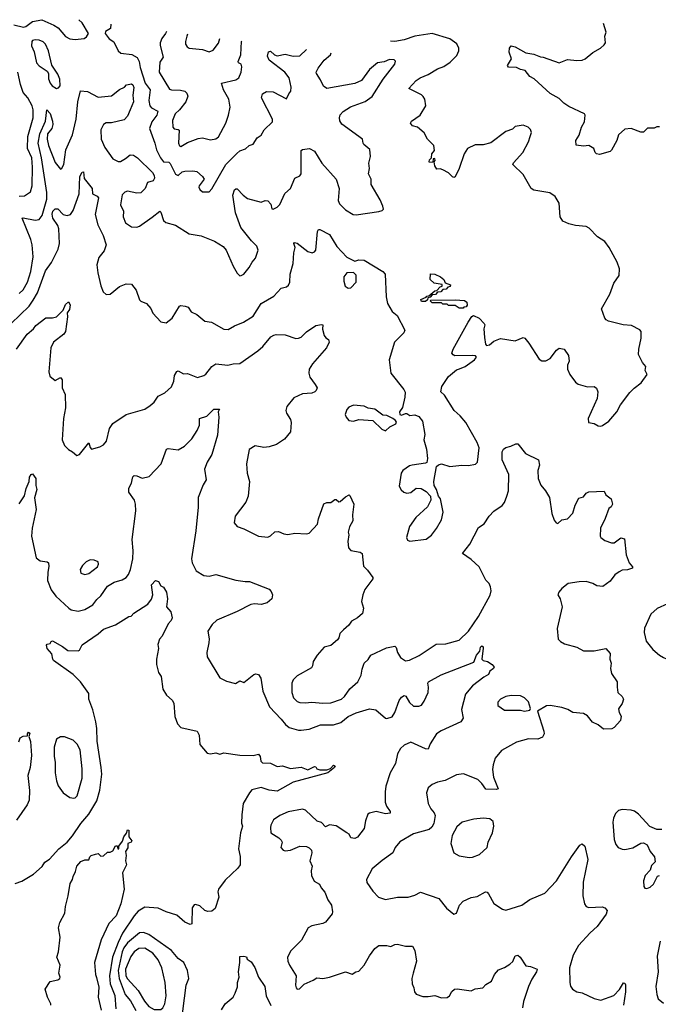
# Model space of a CAD drawing. Extents: x 1678431 to 1860718, y 384618 to 522882.
# Tile 129 of 256: x 1686439 to 1691215, y 500272 to 507639. Entities that reach past the tile are written whole.
import ezdxf

# ---------------------------------------------------------------- set-up
doc = ezdxf.new("R2010")
doc.units = 0

msp = doc.modelspace()

# ---------------------------------------------------------------- linework, layer by layer
at = {"layer": '0CON10XD'}
for points in [[(1686395, 507601.4), (1686466.9, 507583.1), (1686485, 507587.3), (1686534, 507625), (1686605, 507638.8), (1686695, 507598), (1686726.6, 507576.6), (1686782.6, 507512.6), (1686815, 507495.3), (1686855, 507490.3), (1686920.9, 507499.1), (1686939.7, 507510.3), (1686953.8, 507535), (1686905, 507614.2), (1686880.9, 507637.3)], [(1687120.9, 507605.7), (1687116.9, 507573.1), (1687080.5, 507549.5), (1687077.5, 507535), (1687107.5, 507495), (1687143.3, 507473.3), (1687175, 507406.2), (1687195, 507388), (1687278.4, 507378.4), (1687316.7, 507355), (1687333.2, 507325), (1687340.8, 507280.8), (1687377.5, 507165), (1687414.6, 507114.6), (1687404, 507035), (1687412.5, 506995), (1687425, 506978.8), (1687473.3, 506953.3), (1687465.4, 506925), (1687427.7, 506875), (1687410, 506825), (1687450.4, 506715), (1687461.5, 506665), (1687491.3, 506605), (1687515, 506575.6), (1687555, 506573.1), (1687565, 506562.2), (1687605, 506483.3), (1687625, 506473.3), (1687655, 506499.5), (1687675, 506505.5), (1687735, 506508.6), (1687765, 506502), (1687805.7, 506465.7), (1687817.5, 506445), (1687782, 506395), (1687778.8, 506385), (1687785, 506367.5), (1687805, 506350), (1687855, 506350), (1687875, 506373.3), (1687980, 506555), (1688062.4, 506637.6), (1688085, 506657.1), (1688126.9, 506673.1), (1688155, 506697.5), (1688185, 506708), (1688215, 506753.8), (1688244.3, 506775.7), (1688266.2, 506815), (1688330, 506875), (1688328.8, 506895), (1688248.6, 507055), (1688253.8, 507085), (1688285, 507101.4), (1688335, 507098.6), (1688435, 507047.5), (1688451.2, 507085), (1688467.5, 507105), (1688470, 507135), (1688454.4, 507205), (1688421.9, 507245), (1688305.8, 507335), (1688292.2, 507365), (1688300.9, 507399.1), (1688315, 507402.9), (1688345, 507376.5), (1688365, 507369.2), (1688425, 507380.8), (1688485, 507364.7), (1688535, 507368.2), (1688583.1, 507415.1)], [(1687535.7, 507551.2), (1687530.6, 507535), (1687500.9, 507499.1), (1687490, 507465), (1687489.4, 507445), (1687511.7, 507358.3), (1687487.9, 507322.1), (1687481.5, 507245), (1687559.7, 507119.7), (1687575, 507113.3), (1687641.7, 507111.7), (1687673.1, 507103.1), (1687690.2, 507090.2), (1687697.1, 507067.1), (1687681.2, 507025), (1687635, 506964.5), (1687602.5, 506935), (1687582.7, 506885), (1687584.5, 506835), (1687595, 506821.9), (1687625, 506817.8), (1687631.7, 506811.7), (1687627.5, 506715), (1687634.6, 506694.6), (1687645, 506690.6), (1687695, 506720.5), (1687775, 506749.6), (1687805, 506754.5), (1687865, 506740), (1687905, 506746.9), (1687926.9, 506763.1), (1687981.1, 506865), (1688001.6, 506925), (1688013.2, 506985), (1688003.1, 507045), (1687963.1, 507115), (1687947.5, 507165), (1688055, 507188.5), (1688077.5, 507205), (1688094.4, 507245), (1688101.5, 507285), (1688095.8, 507305), (1688075.8, 507315.8), (1688072.9, 507325), (1688094.1, 507375.9), (1688098.6, 507475), (1688100.2, 507477.4)], [(1691225, 506837.5), (1691205, 506837.5), (1691185, 506827.5), (1691135, 506826.7), (1691105, 506796.7), (1691085, 506796.7), (1691013.6, 506823.6), (1690965, 506818.8), (1690918.3, 506778.3), (1690904.2, 506735), (1690865, 506663.3), (1690855, 506653.8), (1690775, 506630), (1690752.5, 506635), (1690742.5, 506645), (1690732.5, 506675), (1690695, 506696.7), (1690655, 506692), (1690600, 506700), (1690598.8, 506735), (1690623.8, 506775), (1690640.6, 506835), (1690664.2, 506875), (1690668, 506925), (1690663.3, 506935), (1690545, 506990.5), (1690508.6, 507015), (1690475, 507049.5), (1690406, 507086), (1690287.4, 507197.4), (1690254.6, 507214.6), (1690218.6, 507258.6), (1690185.7, 507265.7), (1690155, 507281.2), (1690095, 507283.8), (1690087.5, 507295), (1690116.7, 507345), (1690100, 507395), (1690102.5, 507425), (1690115, 507442.5), (1690145, 507436.7), (1690225, 507391.2), (1690285, 507381.2), (1690335, 507360.8), (1690355, 507358.6), (1690475, 507315.7), (1690535, 507341.5), (1690605, 507333.5), (1690645, 507336.7), (1690668.8, 507345), (1690725, 507393.3), (1690783.3, 507425), (1690810.5, 507449.5), (1690820, 507465), (1690816.7, 507515), (1690826.2, 507545), (1690806.5, 507609.8)], [(1686715, 507123.1), (1686730.2, 507129.8), (1686740.5, 507145), (1686738.6, 507195), (1686725, 507230.6), (1686679.1, 507299.1), (1686655.3, 507405), (1686631.8, 507455), (1686615, 507472.5), (1686585, 507484.5), (1686555, 507488.5), (1686535.7, 507484.3), (1686529.2, 507475), (1686527, 507443), (1686547.3, 507397.3), (1686565, 507315.8), (1686585, 507294.4), (1686644.4, 507254.4), (1686654.2, 507235), (1686654.5, 507195.5), (1686666.5, 507165), (1686682.9, 507142.9), (1686715, 507123.1)], [(1687693, 507530.5), (1687687.9, 507515), (1687677.8, 507475), (1687679.4, 507455), (1687690.8, 507435), (1687706.7, 507425), (1687805, 507414.5), (1687855, 507398.1), (1687885, 507410.8), (1687925.7, 507464.3), (1687935.6, 507498.6)], [(1689727.5, 505027.5), (1689770, 505045), (1689839.6, 505095), (1689854.5, 505115), (1689848.8, 505125), (1689827.1, 505127.1), (1689694.4, 505124.4), (1689680.9, 505130.9), (1689671.2, 505145), (1689681.2, 505175), (1689793.8, 505376.2), (1689820.7, 505419.3), (1689833.8, 505426.2), (1689875, 505405.5), (1689913.3, 505365), (1689917.5, 505355), (1689910, 505325), (1689915, 505260), (1689922.2, 505212.2), (1689931.1, 505201.1), (1689952.5, 505205), (1689985, 505233.9), (1690035, 505253.5), (1690145, 505237.1), (1690205, 505262), (1690216.3, 505256.3), (1690247.9, 505217.9), (1690325, 505100), (1690345, 505086), (1690375, 505086.2), (1690405.8, 505104.2), (1690455, 505167.5), (1690475, 505182.5), (1690512.5, 505175), (1690543, 505127), (1690547.5, 505085), (1690535.8, 505054.2), (1690535.7, 505025), (1690552.5, 504985), (1690595, 504925.8), (1690615, 504911.9), (1690685, 504892.9), (1690735, 504893.3), (1690753, 504883), (1690763.3, 504855), (1690758, 504805), (1690691.4, 504655), (1690693.8, 504625), (1690735, 504617.5), (1690765, 504601.2), (1690785, 504598.8), (1690798.3, 504601.7), (1690845, 504636.2), (1690905.8, 504705), (1690932.8, 504757.2), (1691001.3, 504848.7), (1691035, 504882.9), (1691088.3, 504921.7), (1691132.5, 504985), (1691117.5, 505015), (1691123.3, 505045), (1691096.7, 505075), (1691066.7, 505135), (1691068.8, 505175), (1691086.1, 505256.1), (1691086.2, 505305), (1691078.3, 505318.3), (1691015, 505350), (1690953, 505357), (1690844, 505384), (1690825, 505393.3), (1690815.9, 505405.9), (1690791.2, 505475), (1690852.9, 505585), (1690882.3, 505667.7), (1690922, 505725), (1690924, 505775), (1690908, 505825), (1690848, 505935), (1690815, 505980), (1690760, 506015), (1690698.3, 506078.3), (1690675, 506092.5), (1690595, 506100), (1690545, 506111.2), (1690500.5, 506130.5), (1690482.5, 506165), (1690474.2, 506265), (1690443.8, 506315), (1690405, 506343.8), (1690285, 506364.3), (1690265, 506375.5), (1690205, 506481.8), (1690127.8, 506555), (1690131.2, 506568.8), (1690203.1, 506645), (1690244.3, 506725), (1690255.8, 506765.8), (1690265.8, 506795.8), (1690258.3, 506818.3), (1690242.5, 506835), (1690205, 506850), (1690145, 506840), (1690125, 506820), (1690075, 506803.3), (1689961.7, 506718.3), (1689905, 506703.3), (1689845, 506703.3), (1689787.5, 506675), (1689764.2, 506635.8), (1689726.2, 506525), (1689695, 506462.5), (1689685, 506457.5), (1689675, 506463.3), (1689645, 506492.5), (1689605, 506516.2), (1689585, 506523.3), (1689559.3, 506519.3), (1689543.3, 506545), (1689540, 506575), (1689547.5, 506585), (1689545, 506600), (1689531.7, 506598.3), (1689528.3, 506571.7), (1689505, 506570), (1689502.5, 506575), (1689505, 506590), (1689520, 506605), (1689521.2, 506635), (1689540.7, 506659.3), (1689537.4, 506697.4), (1689488, 506745), (1689465, 506793.3), (1689415, 506834), (1689375.9, 506845.9), (1689362.5, 506865), (1689370.5, 506879.5), (1689433.3, 506925), (1689476.2, 506995), (1689468.8, 507045), (1689456.7, 507065), (1689445, 507076.2), (1689350, 507125), (1689405.5, 507184.5), (1689435, 507204.5), (1689495, 507227.5), (1689565, 507270), (1689611.2, 507288.8), (1689657.9, 507322.1), (1689707.9, 507372.1), (1689722.5, 507405), (1689722.5, 507425), (1689707.8, 507457.8), (1689655.2, 507495.2), (1689525, 507536.5), (1689395, 507515.8), (1689315, 507488.1), (1689245, 507475.3), (1689212, 507477.9)], [(1686435, 505589.6), (1686465, 505616.7), (1686496.9, 505675), (1686521.4, 505755), (1686539.2, 505865), (1686532.8, 505955), (1686522.5, 505995), (1686456.2, 506153.8), (1686465, 506157.5), (1686555, 506138.9), (1686585, 506143.6), (1686607.5, 506175), (1686641.9, 506295), (1686642.7, 506345), (1686601.4, 506605), (1686577.9, 506715), (1686590.5, 506785), (1686631.4, 506878.6), (1686642.5, 506965), (1686666.2, 506936.2), (1686685, 506880), (1686687.3, 506855), (1686678.6, 506825), (1686647.5, 506785), (1686643.3, 506745), (1686655, 506698.1), (1686705, 506571.4), (1686745, 506521.2), (1686755, 506527.5), (1686768.5, 506555), (1686784.4, 506665.6), (1686833.5, 506776.5), (1686862.2, 506895), (1686874.7, 507025.3), (1686892.5, 507107.5), (1686945, 507101.5), (1687025, 507059.4), (1687125, 507070), (1687185, 507116.2), (1687223.3, 507135), (1687237.7, 507152.3), (1687275, 507160), (1687285, 507152.5), (1687291.6, 507131.6), (1687285.4, 507075), (1687291.1, 507025), (1687265, 506963.8), (1687245, 506918), (1687219.3, 506890.7), (1687125, 506868.2), (1687085, 506865.9), (1687064.7, 506855), (1687046.3, 506813.7), (1687048.9, 506745), (1687075, 506682.9), (1687135, 506596.9), (1687175, 506577.1), (1687191.7, 506578.3), (1687230.9, 506599.1), (1687265, 506628), (1687290, 506625), (1687320, 506605), (1687431.9, 506495), (1687445, 506473.3), (1687447.1, 506452.9), (1687437.6, 506432.4), (1687395, 506420), (1687377.5, 506375), (1687345, 506344.4), (1687315, 506340.5), (1687245, 506356.7), (1687225, 506348.5), (1687205, 506327.5), (1687192.6, 506252.6), (1687216.3, 506206.3), (1687213.8, 506163.8), (1687230.2, 506120.2), (1687275, 506088), (1687315, 506085.8), (1687335, 506094.2), (1687429.2, 506160.8), (1687486, 506206), (1687495, 506200), (1687515, 506137.5), (1687532, 506122), (1687605, 506102.5), (1687705.6, 506035.6), (1687795, 506021.9), (1687895, 505982.9), (1687960.7, 505940.7), (1687984.3, 505915), (1688035.7, 505795.7), (1688065, 505743.3), (1688085, 505723.3), (1688095, 505723.8), (1688115, 505733.8), (1688156.3, 505783.7), (1688178.1, 505825), (1688202.9, 505855), (1688223.3, 505915), (1688211.8, 505945), (1688173.2, 505983.2), (1688093.1, 506085), (1688052.5, 506195), (1688033.6, 506325), (1688044.3, 506365), (1688055, 506373.8), (1688065, 506373.3), (1688110.8, 506325), (1688141.7, 506301.7), (1688245, 506273.3), (1688275, 506286.7), (1688295, 506283.3), (1688317.7, 506257.7), (1688325, 506222.5), (1688335, 506220), (1688365, 506235.7), (1688385, 506256.2), (1688420.9, 506339.1), (1688464, 506375), (1688496.4, 506453.6), (1688535, 506471.2), (1688544, 506485), (1688545, 506660), (1688555, 506667.5), (1688605.8, 506675.8), (1688644.3, 506654.3), (1688698.5, 506565), (1688806.2, 506445), (1688828.8, 506375), (1688820, 506285), (1688831.4, 506261.4), (1688875, 506215.8), (1688932.2, 506182.2), (1688955, 506178.2), (1689125.9, 506204.1), (1689150, 506210), (1689160, 506220), (1689156.1, 506243.9), (1689135, 506290), (1689068.8, 506405), (1689067.5, 506445), (1689048.6, 506485), (1689055.7, 506525), (1689051.4, 506565), (1689063.8, 506615), (1689057.7, 506667.7), (1689013.8, 506705), (1689006.7, 506715), (1689002.5, 506745), (1688848.1, 506858.1), (1688833.2, 506883.2), (1688830, 506905), (1688835, 506928), (1688857.6, 506952.4), (1688913.8, 506986.2), (1689022.7, 507027.3), (1689075.4, 507064.6), (1689158.6, 507195), (1689243.8, 507305), (1689249.3, 507329.3), (1689239.3, 507339.3), (1689205, 507342), (1689165, 507324.3), (1689115, 507317.1), (1689055, 507265.7), (1688995.3, 507184.7), (1688945, 507161.8), (1688735, 507124.2), (1688711.2, 507141.2), (1688689.7, 507189.7), (1688660, 507235), (1688656.7, 507245), (1688671.4, 507275), (1688715.6, 507335), (1688762.5, 507375), (1688769.7, 507390.9)], [(1686435, 506318.9), (1686475, 506322), (1686519.1, 506350.9), (1686532.7, 506395), (1686535.2, 506534.8), (1686528.6, 506605), (1686498.4, 506675), (1686500.7, 506765), (1686540.3, 506905), (1686539.2, 506965), (1686531.6, 506995), (1686499.7, 507055), (1686464.1, 507095), (1686444.8, 507154.8), (1686425.5, 507245)], [(1686375.6, 505365), (1686509.2, 505495), (1686540.3, 505539.7), (1686571.2, 505595), (1686630.7, 505759.3), (1686676.6, 505823.4), (1686727.6, 505922.4), (1686737.5, 505965), (1686732.5, 506075), (1686725, 506098.8), (1686686.5, 506155), (1686682.8, 506185), (1686687.3, 506205), (1686705, 506222.5), (1686724.3, 506224.3), (1686765, 506180.8), (1686795, 506172.9), (1686819.3, 506180.7), (1686839.1, 506210.9), (1686883.1, 506335), (1686889.5, 506465), (1686905, 506498.8), (1686915, 506500), (1686920.3, 506450.3), (1686980, 506375), (1686984, 506335), (1687018.8, 506318.8), (1687028, 506305), (1687002.2, 506182.2), (1687022.5, 506105), (1687064.4, 506025), (1687084.4, 505955), (1687070.3, 505909.7), (1687031, 505859), (1687015.9, 505805), (1687022.5, 505745), (1687046.7, 505646.7), (1687063.7, 505603.7), (1687085, 505584), (1687115, 505585.8), (1687185, 505642), (1687235, 505663.3), (1687275, 505660), (1687310, 505615), (1687335, 505542.5), (1687345, 505532.5), (1687387.5, 505515), (1687418.6, 505478.6), (1687434.2, 505444.2), (1687495, 505377.5), (1687535, 505370), (1687580, 505405), (1687635, 505496.7), (1687645, 505501.2), (1687675.6, 505495.6), (1687698.1, 505488.1), (1687722.6, 505452.6), (1687765, 505432.9), (1687824.5, 505384.5), (1687873.3, 505375), (1687965, 505322.5), (1687998.3, 505321.7), (1688045, 505349.4), (1688114, 505375), (1688185, 505420), (1688245.7, 505515), (1688340.5, 505569.5), (1688395, 505629.4), (1688435, 505640), (1688448.3, 505651.7), (1688460, 505675), (1688461.8, 505735), (1688483.3, 505815), (1688490, 505895), (1688500, 505935), (1688490, 505965), (1688495, 505972.5), (1688515, 505968), (1688593.8, 505905), (1688625.9, 505894.1), (1688645, 505901.2), (1688654, 505915), (1688667.5, 506055), (1688675, 506070), (1688685, 506070), (1688755, 506030.8), (1688810.8, 505940.8), (1688885, 505862), (1688945, 505833.3), (1688975, 505842.5), (1689015, 505840), (1689155, 505754), (1689172.5, 505735), (1689180.8, 505565), (1689190.8, 505515), (1689224.5, 505454.5), (1689262, 505425), (1689320, 505315), (1689313.3, 505295), (1689243.3, 505225), (1689201.9, 505095), (1689213.8, 504995), (1689312.7, 504872.7), (1689321.7, 504851.7), (1689319.2, 504815), (1689301.7, 504738.3), (1689280, 504705), (1689282.5, 504685), (1689295, 504680), (1689325, 504693.3), (1689335, 504692.5), (1689356.4, 504676.4), (1689395, 504682), (1689425, 504670), (1689451.2, 504635), (1689470, 504535), (1689462.5, 504495), (1689482, 504425), (1689490, 504355), (1689483.6, 504326.4), (1689475, 504320), (1689375, 504306.7), (1689355, 504300), (1689305.7, 504265), (1689293.3, 504245), (1689277.7, 504147.7), (1689292.3, 504122.3), (1689312.5, 504105), (1689335, 504096), (1689365, 504102.5), (1689405, 504134), (1689440.8, 504130.8), (1689478.8, 504108.8), (1689512.5, 504075), (1689514, 504045), (1689490, 503995), (1689402, 503915), (1689355, 503848), (1689330.8, 503765), (1689340, 503745), (1689358, 503738), (1689478.7, 503751.3), (1689518.2, 503781.8), (1689557, 503833), (1689592.8, 503897.2), (1689607.5, 503955), (1689586.7, 504055), (1689571.2, 504075), (1689557.5, 504125), (1689540, 504155), (1689537.5, 504185), (1689557.5, 504295), (1689571.7, 504308.3), (1689595, 504316.7), (1689655, 504296.2), (1689745, 504307.1), (1689795, 504302.5), (1689847.3, 504312.7), (1689862.3, 504327.7), (1689874.6, 504434.6), (1689860.4, 504475), (1689775.4, 504625.4), (1689734.4, 504674.4), (1689688, 504715), (1689615, 504828.8), (1689588.8, 504855), (1689595.8, 504895), (1689645, 504970), (1689705, 505020), (1689727.5, 505027.5)], [(1688895, 505630), (1688915, 505633.3), (1688956.2, 505675), (1688956.4, 505726.4), (1688935, 505747.5), (1688885, 505743.8), (1688864.3, 505715), (1688862.7, 505682.7), (1688873.3, 505645), (1688895, 505630)], [(1689475, 505530), (1689445, 505530), (1689440, 505545), (1689478.3, 505561.7), (1689485, 505570), (1689498.3, 505571.7), (1689545, 505610), (1689558.3, 505611.7), (1689585, 505640), (1689600, 505645), (1689598.3, 505658.3), (1689538.3, 505668.3), (1689510, 505695), (1689511.7, 505738.3), (1689545, 505733.8), (1689586.7, 505715), (1689611.2, 505695), (1689620, 505670), (1689660, 505655), (1689658.3, 505641.7), (1689641.7, 505638.3), (1689628.3, 505621.7), (1689605, 505620), (1689588.3, 505601.7), (1689565, 505600), (1689548.3, 505581.7), (1689525, 505580), (1689508.3, 505561.7), (1689491.7, 505558.3), (1689488.3, 505541.7), (1689475, 505530)], [(1686415.2, 505175), (1686495, 505285.7), (1686541.2, 505325), (1686560.3, 505349.7), (1686635, 505408.8), (1686685, 505407.5), (1686715, 505416.7), (1686763.6, 505466.4), (1686781.1, 505508.9), (1686805, 505526.7), (1686817.1, 505505), (1686810.5, 505469.5), (1686794.4, 505445), (1686796.5, 505415), (1686782.3, 505305), (1686768.8, 505285), (1686692.9, 505225), (1686672.5, 505185), (1686657.1, 505005), (1686665, 504972.5), (1686705, 504940), (1686745, 504962.5), (1686756, 504945), (1686756.2, 504885), (1686780, 504835), (1686782.7, 504735), (1686766.5, 504655), (1686755.8, 504495), (1686775, 504454), (1686805, 504423.3), (1686835, 504406.2), (1686865, 504378.8), (1686885, 504385.8), (1686955, 504473.3), (1686965, 504437.5), (1686975, 504426.2), (1687037.3, 504442.7), (1687065, 504458.8), (1687089.2, 504485), (1687109.7, 504580.3), (1687135, 504618), (1687235, 504684), (1687375, 504726), (1687415, 504751.4), (1687445, 504778), (1687475, 504822), (1687523.2, 504846.8), (1687575, 504890.8), (1687592.7, 504935), (1687597.9, 504977.9), (1687615, 505006), (1687625, 505011.4), (1687665, 504988.8), (1687695, 504990.8), (1687767.7, 504962.3), (1687815, 504976.2), (1687832.3, 504987.7), (1687876.7, 505045), (1687905, 505064), (1687995, 505054.3), (1688035, 505064.2), (1688085, 505066), (1688219.4, 505160.6), (1688257.2, 505192.8), (1688316.7, 505265), (1688340.5, 505279.5), (1688356.1, 505283.9), (1688425, 505281.2), (1688504.2, 505254.2), (1688525, 505255.8), (1688545, 505264), (1688585, 505304), (1688655, 505351.2), (1688695, 505358.8), (1688706, 505355), (1688704.1, 505324.1), (1688716.1, 505276.1), (1688728.3, 505258.3), (1688747.5, 505245), (1688752.5, 505225), (1688733.3, 505185), (1688629.2, 505065), (1688604, 505025), (1688602.5, 504995), (1688610, 504965), (1688648.6, 504908.6), (1688663.3, 504885), (1688656.7, 504865), (1688645.8, 504854.2), (1688625, 504844.3), (1688555, 504838.6), (1688490.3, 504809.7), (1688436.2, 504745), (1688428.8, 504715), (1688433.8, 504695), (1688465, 504647.5), (1688470, 504625), (1688463.8, 504555), (1688419.7, 504500.3), (1688359.1, 504460.9), (1688305, 504444), (1688265, 504438), (1688199.3, 504450.7), (1688155.8, 504424.2), (1688134.4, 504315), (1688140.6, 504245), (1688156.9, 504185), (1688148, 504075), (1688129.7, 504030.3), (1688050, 503925), (1688042, 503875), (1688065, 503846), (1688115, 503830), (1688225, 503773.8), (1688295, 503766.7), (1688315, 503776.7), (1688348.3, 503808.3), (1688375, 503810.8), (1688415, 503792), (1688445, 503786.2), (1688496.4, 503796.4), (1688585, 503792.5), (1688605, 503796.7), (1688666, 503865), (1688674.3, 503905.7), (1688713, 504017), (1688735, 504026.2), (1688765, 504026.7), (1688795, 504050), (1688805, 504050), (1688825, 504031.2), (1688835, 504034), (1688875, 504070), (1688903, 504083), (1688908.8, 504078.8), (1688938, 504015), (1688929.2, 503935), (1688930.8, 503889.2), (1688906, 503845), (1688896, 503805), (1688900.8, 503785), (1688894.2, 503735), (1688897.3, 503687.3), (1688915, 503668), (1688985, 503656), (1689000, 503645), (1689010.5, 503550.5), (1689040.7, 503520.7), (1689080, 503465), (1689080, 503455), (1689020.8, 503375), (1689006, 503335), (1688996.2, 503285), (1689010, 503235), (1689002.5, 503195), (1688966.1, 503163.9), (1688920.5, 503139.5), (1688900, 503110), (1688860, 503075)], [(1689755, 505480), (1689725, 505480), (1689695, 505500), (1689645, 505500), (1689635, 505510), (1689605, 505510), (1689595, 505520), (1689525, 505520), (1689510, 505535), (1689515, 505540), (1689695, 505542.5), (1689765, 505537.5), (1689782.5, 505525), (1689786.7, 505503.3), (1689778.3, 505491.7), (1689761.7, 505488.3), (1689755, 505480)], [(1689175, 504563.3), (1689207, 504593), (1689252.5, 504615), (1689256.7, 504626.7), (1689250, 504640), (1689230, 504655), (1689185, 504677.5), (1689155, 504680), (1689095.9, 504725.9), (1689045, 504733.3), (1689015, 504748), (1688935, 504754), (1688901.2, 504738.8), (1688886.4, 504723.6), (1688873.3, 504685), (1688880, 504665), (1688900.8, 504640.8), (1688935, 504634), (1688975, 504648.8), (1689079.3, 504639.3), (1689147.5, 504575), (1689175, 504563.3)], [(1686435, 504016), (1686474.5, 504075.5), (1686487.4, 504132.6), (1686508.6, 504185), (1686512.2, 504215), (1686525, 504236.2), (1686535, 504240), (1686558.6, 504205), (1686558.6, 504155), (1686567.1, 504125), (1686548.6, 504061.4), (1686560.9, 503975), (1686531.2, 503835), (1686527.3, 503775), (1686563.1, 503613.1), (1686591.3, 503591.3), (1686644, 503584), (1686654.2, 503574.2), (1686657.9, 503547.9), (1686649.5, 503505), (1686647.7, 503442.3), (1686673.4, 503373.4), (1686708, 503325), (1686806.1, 503236.1), (1686825, 503223.1), (1686875.9, 503214.1), (1686926.7, 503225), (1686985, 503260), (1687015, 503302), (1687045, 503329.2), (1687095, 503400), (1687145, 503429.4), (1687205, 503447.5), (1687234.6, 503465.4), (1687252.5, 503487.5), (1687266.4, 503525), (1687284.5, 503605), (1687287.8, 503665), (1687280.3, 503749.7), (1687308, 503965), (1687306, 504015), (1687298, 504045), (1687254, 504105), (1687256, 504135), (1687275, 504172.5), (1687279.2, 504195), (1687285, 504217.5), (1687295, 504228), (1687315, 504225.8), (1687355, 504208), (1687407.9, 504222.1), (1687498.1, 504315), (1687536.7, 504425), (1687548.8, 504431.2), (1687625, 504420.5), (1687671.2, 504448.8), (1687726.2, 504503.8), (1687765.6, 504564.4), (1687782.5, 504605), (1687784.5, 504655.5), (1687837.7, 504672.3), (1687892, 504725), (1687932.5, 504725), (1687924.4, 504705.6), (1687929.1, 504665), (1687919.2, 504530.8), (1687876.5, 504385), (1687842, 504328), (1687821.4, 504275), (1687833.1, 504195), (1687812, 504158), (1687774.5, 504065), (1687772.9, 503992.9), (1687756.2, 503815), (1687722.9, 503605), (1687729.2, 503575), (1687758, 503515), (1687815, 503480), (1687855, 503476.2), (1687905, 503487.1), (1688055.8, 503445.8), (1688125, 503434.4), (1688157.5, 503435), (1688305, 503378.8), (1688320.8, 503360.8), (1688330.8, 503335), (1688324.2, 503305), (1688288.8, 503275), (1688245, 503264.4), (1688195, 503268.1), (1688166.6, 503263.4), (1688065, 503211.1), (1687912.9, 503147.1), (1687878.8, 503115), (1687846.2, 503065), (1687855.7, 503005.7), (1687852.5, 502977.5), (1687838, 502905), (1687841.2, 502871.2), (1687936.1, 502716.1), (1687985, 502688.8), (1688053, 502673), (1688085, 502693.3), (1688115, 502680), (1688190.3, 502739.7), (1688205, 502744), (1688225, 502740), (1688243.4, 502713.4), (1688258.6, 502615), (1688307.2, 502497.2), (1688395, 502405.7), (1688425.8, 502365), (1688455, 502344.4), (1688524.5, 502324.5), (1688545, 502324.4), (1688605, 502330.9), (1688687.7, 502362.3), (1688785, 502363.5), (1688839.9, 502380.1), (1688895, 502424.6), (1688955, 502453.9), (1689055, 502484), (1689103.3, 502475), (1689175, 502413.8), (1689185, 502411.2), (1689225, 502424), (1689245.6, 502455), (1689276.5, 502545), (1689295, 502570), (1689315, 502582.9), (1689327.1, 502577.1), (1689355, 502530), (1689385, 502502.5), (1689425, 502502.9), (1689445, 502511.4), (1689465, 502539.2), (1689494.3, 502605), (1689497.5, 502645), (1689492, 502675), (1689496.2, 502685), (1689592, 502738), (1689835, 502833.3), (1689854.6, 502885), (1689880.8, 502915), (1689884.6, 502945), (1689895, 502954), (1689905, 502947.5), (1689905.8, 502935.8), (1689894.3, 502855), (1689905, 502843.8), (1689938.3, 502838.3), (1689972.5, 502815), (1689987.5, 502795), (1689983.3, 502785), (1689956.2, 502765), (1689945, 502740), (1689909.4, 502720.6), (1689825, 502655.8), (1689773.9, 502593.9), (1689742.7, 502477.3), (1689756.4, 502413.6), (1689737.5, 502385), (1689591.9, 502318.1), (1689556, 502295), (1689509.4, 502220.6), (1689495, 502181.2), (1689475, 502182.9), (1689365, 502234.3), (1689315, 502210), (1689288.1, 502185), (1689264.6, 502145.4), (1689248.5, 502075), (1689209.4, 502005), (1689177.8, 501905), (1689171.7, 501861.7), (1689172.2, 501785), (1689181.9, 501755), (1689209.2, 501715), (1689208.6, 501701.4), (1689175, 501696.7), (1689105, 501714), (1689055, 501703.3), (1689042.5, 501695), (1689024.2, 501645.8), (1689015, 501587.5), (1688965, 501522.5), (1688945, 501513.8), (1688915, 501517.5), (1688902.5, 501545), (1688886.1, 501556.1), (1688805, 501607.5), (1688755, 501615.7), (1688725, 501600), (1688695, 501632.5), (1688665, 501643.3), (1688576.2, 501725), (1688555, 501731.4), (1688447.3, 501712.7), (1688384.3, 501685.7), (1688338.3, 501651.7), (1688318.3, 501611.7), (1688314.2, 501595), (1688318, 501555), (1688377.9, 501517.9), (1688395, 501500), (1688401.2, 501485), (1688393.3, 501445), (1688410, 501425), (1688425, 501420), (1688465, 501426.2), (1688535, 501456.7), (1688585, 501452.5), (1688605, 501443.3), (1688621.2, 501425), (1688623.3, 501405), (1688610, 501345), (1688625.9, 501305.9), (1688618.3, 501271.7), (1688621.2, 501235), (1688642.5, 501192.5), (1688680.6, 501170.6), (1688693.4, 501143.4), (1688722.3, 501112.3), (1688744, 501055), (1688770, 501015), (1688778.6, 500965), (1688775, 500950), (1688725, 500886.7), (1688705, 500876.7), (1688625, 500860)], [(1688860, 503075), (1688833, 503047), (1688826, 503015), (1688815, 502998.8), (1688765, 502957.5), (1688715, 502943.3), (1688664.4, 502885.6), (1688635, 502837.5), (1688630, 502805), (1688621.2, 502788.8), (1688515, 502729.4), (1688485, 502699.2), (1688474.5, 502675), (1688473.5, 502605), (1688485.7, 502565), (1688515, 502537.8), (1688535, 502530), (1688575, 502526.9), (1688625, 502532.5), (1688705, 502525.6), (1688765, 502527.5), (1688845, 502555.7), (1688867.5, 502575), (1688907.5, 502632.5), (1688968.1, 502685), (1688993.8, 502735), (1689000.7, 502779.3), (1689016.1, 502823.9), (1689045, 502852.5), (1689064, 502885), (1689181.2, 502938.8), (1689245, 502951.2), (1689255, 502942.5), (1689264.4, 502904.4), (1689286.8, 502866.8), (1689325, 502841.4), (1689353.8, 502846.2), (1689427, 502883), (1689555, 502967.5), (1689625, 502970.5), (1689725, 502997.5), (1689795, 503064.3), (1689870, 503175), (1689957.1, 503332.9), (1689964.4, 503365), (1689961.1, 503395), (1689949.8, 503419.8), (1689925, 503446.2), (1689874.5, 503544.5), (1689815, 503600), (1689750, 503645), (1689806, 503715), (1689871.2, 503838.8), (1689912.7, 503867.3), (1689951.2, 503925), (1689985, 503962.5), (1690047, 504003), (1690064.2, 504025.8), (1690083.6, 504073.6), (1690095.8, 504115), (1690097, 504237), (1690048.6, 504345), (1690047.8, 504405), (1690056.7, 504425), (1690075, 504439.2), (1690112.8, 504447.2), (1690148.8, 504465), (1690165, 504465.4), (1690223.2, 504393.2), (1690320, 504345), (1690326.9, 504305), (1690313.3, 504265), (1690317.8, 504205), (1690336.3, 504156.3), (1690371.4, 504115), (1690401.4, 504065), (1690418.9, 503945), (1690435.8, 503895), (1690451.2, 503875), (1690465, 503868.8), (1690495, 503898), (1690536.7, 503905), (1690575, 503947.5), (1690592.7, 504007.3), (1690620.7, 504059.3), (1690655, 504070), (1690675, 504097.5), (1690695, 504106.7), (1690811.7, 504111.7), (1690823.6, 504083.6), (1690862.5, 504055), (1690872.5, 504015), (1690862.5, 503995), (1690845, 503982.5), (1690817.5, 503907.5), (1690784.2, 503835), (1690781.2, 503775), (1690786.2, 503765), (1690815, 503741.2), (1690866.1, 503723.9), (1690885, 503723.8), (1690935, 503763.3), (1690962.5, 503755), (1690976.2, 503635), (1690997.5, 503575), (1691023.3, 503545), (1691022.5, 503535), (1690985, 503521.9), (1690945, 503520), (1690921.7, 503508.3), (1690890, 503485), (1690855, 503438.8), (1690801.2, 503398.8), (1690755, 503402), (1690725, 503420), (1690675, 503436), (1690623.9, 503433.9), (1690540.3, 503419.7), (1690495, 503383.8), (1690471.2, 503355), (1690463.3, 503335), (1690482.5, 503305), (1690495.8, 503245), (1690459.5, 503085), (1690466.5, 503005), (1690485, 502985.5), (1690515, 502970.4), (1690605.5, 502945.5), (1690655, 502917.5), (1690685, 502915.7), (1690735, 502916.9), (1690823.3, 502933.3), (1690855, 502897.5), (1690854.1, 502854.1), (1690863.3, 502825), (1690857.5, 502785), (1690866.1, 502746.1), (1690908.8, 502685), (1690906.7, 502645), (1690913.8, 502605), (1690945.6, 502575.6), (1690954.2, 502555), (1690946, 502524), (1690917, 502483), (1690923.3, 502455), (1690938.3, 502428.3), (1690932.5, 502395), (1690885, 502343.3), (1690867.7, 502332.3), (1690805, 502331.2), (1690765, 502363.8), (1690722.7, 502382.7), (1690685, 502430), (1690655, 502447.5), (1690575, 502456.7), (1690537.7, 502477.7), (1690495, 502492), (1690407.7, 502507.7), (1690380, 502505), (1690312.5, 502465), (1690360, 502315), (1690361.2, 502295), (1690350, 502270), (1690315, 502256.7), (1690245, 502259.2), (1690155, 502233.3), (1690041.7, 502171.7), (1689996.1, 502113.9), (1689979.5, 502065), (1689975, 502030), (1689982.5, 501972.5), (1690018.8, 501885), (1690005, 501879.4), (1689925, 501883.1), (1689896.7, 501925), (1689865, 501954.4), (1689757.6, 501997.6), (1689705, 501989.4), (1689622.4, 501947.6), (1689565, 501934.4), (1689523.1, 501916.9), (1689495, 501891.2), (1689481.9, 501855), (1689494.6, 501774.6), (1689514.6, 501734.6), (1689540, 501705), (1689546.9, 501685), (1689535.5, 501625), (1689522.6, 501597.4), (1689500.9, 501579.1), (1689385, 501547.5), (1689282.8, 501487.2), (1689246, 501445), (1689230, 501405), (1689151.1, 501348.9), (1689076, 501285), (1689032, 501205), (1689035, 501183.3), (1689079.7, 501119.7), (1689123.2, 501073.2), (1689175, 501056), (1689265, 501074.3), (1689345, 501074), (1689395, 501089.2), (1689437.7, 501112.3), (1689573.5, 501063.5), (1689631.7, 500991.7), (1689685, 500947.5), (1689706.7, 500955), (1689728, 501015), (1689755, 501044.2), (1689815, 501071.4), (1689861.1, 501078.9), (1689923.8, 501113.8), (1689935, 501111.2), (1689945, 501100), (1689985, 501026.2), (1690050, 500985), (1690075, 500977.1), (1690195, 501014), (1690254.5, 501055.5), (1690366.4, 501103.6), (1690453.8, 501196.2), (1690565, 501376.2), (1690627.7, 501462.3), (1690645, 501473.3), (1690665.6, 501455.6), (1690688, 501355), (1690654.3, 501185.7), (1690650.6, 501085), (1690663.3, 501023.3), (1690675, 501004), (1690695, 500995.7), (1690795, 501000.5), (1690816.2, 500995), (1690834, 500975), (1690825, 500946.7), (1690758, 500855), (1690705, 500808.1), (1690618.1, 500711.9), (1690579.8, 500640.2), (1690550, 500545), (1690552.9, 500435), (1690558.6, 500408.6), (1690573.3, 500385), (1690605.8, 500365.8), (1690645, 500357.1), (1690734.7, 500314.7), (1690785, 500304.6), (1690881.7, 500338.3), (1690925, 500384.2), (1690955, 500433.3), (1690965, 500430), (1690969.1, 500419.1), (1690970, 500365), (1690954.3, 500265)], [(1686927, 503487), (1686955, 503494.4), (1687020, 503545), (1687028, 503565), (1687025, 503582.5), (1686995, 503596), (1686965, 503598), (1686935, 503582.9), (1686909.4, 503555), (1686890.8, 503525), (1686895, 503497.5), (1686927, 503487)], [(1686405, 501177.3), (1686455, 501193.6), (1686541.1, 501245), (1686605.8, 501304.2), (1686626.9, 501335), (1686661.2, 501358.8), (1686732.5, 501435), (1686795, 501486.7), (1686835, 501532.2), (1686896.1, 501625), (1686955.4, 501695), (1687016.9, 501795), (1687038.2, 501875), (1687052.1, 501995), (1687049.2, 502045), (1687018, 502242), (1687015.3, 502335), (1687007.4, 502385), (1686986.8, 502475), (1686956.7, 502555), (1686955, 502598.8), (1686892.9, 502685), (1686839.8, 502739.8), (1686692.5, 502845), (1686685.8, 502855), (1686680, 502895), (1686644.7, 502934.7), (1686640.2, 502959.8), (1686644, 502966), (1686667.5, 502972.5), (1686675, 502987.5), (1686685, 502991.2), (1686760, 502950), (1686798.3, 502918.3), (1686875, 502916.7), (1686885, 502922.5), (1686907.2, 502962.8), (1687026.5, 503043.5), (1687065, 503078), (1687155, 503112), (1687255, 503173.3), (1687273.6, 503176.4), (1687292.2, 503197.8), (1687396.2, 503265), (1687425.7, 503304.3), (1687435.6, 503335), (1687425, 503410), (1687455, 503442.5), (1687476.7, 503436.7), (1687495, 503402.5), (1687515, 503392.5), (1687536.4, 503356.4), (1687543.3, 503305), (1687537, 503247), (1687568.3, 503208.3), (1687580, 503165), (1687572.5, 503145), (1687550.3, 503119.7), (1687504.1, 503025.9), (1687484, 503005), (1687472, 502965), (1687476, 502935), (1687461.4, 502855), (1687461.2, 502815), (1687477.5, 502755), (1687497.1, 502725), (1687509.7, 502629.7), (1687538, 502585), (1687578.3, 502548.3), (1687592, 502525), (1687598.6, 502425), (1687619.7, 502369.7), (1687645, 502342.5), (1687766.9, 502316.9), (1687782, 502285), (1687786.2, 502215), (1687840.3, 502150.3), (1687865, 502145.7), (1687905, 502153.3), (1687935, 502143.1), (1687966.4, 502153.6), (1688085, 502135.6), (1688185, 502134.2), (1688225, 502143.8), (1688237, 502127), (1688242.5, 502092.5), (1688255, 502078.8), (1688315, 502076.9), (1688365, 502052.5), (1688405, 502056.9), (1688465, 502036.7), (1688545, 502047.5), (1688595, 502027.5), (1688645, 502052.5), (1688655, 502050), (1688662.5, 502035), (1688685, 502026.7), (1688735, 502027.5), (1688762.5, 502037.5), (1688785, 502061.2), (1688798, 502055), (1688793.3, 502045), (1688743.3, 502005), (1688484.5, 501935.5), (1688365, 501868), (1688305, 501874.4), (1688245, 501893.3), (1688175, 501876.5), (1688156.7, 501855), (1688110.9, 501775), (1688100.3, 501690.3), (1688098.7, 501628.7), (1688104.3, 501604.3), (1688090, 501555), (1688075.7, 501435), (1688087.3, 501377.3), (1688087.1, 501315), (1688069.7, 501290.3), (1687975, 501200.8), (1687925.8, 501135), (1687920, 501115), (1687927.5, 501075), (1687901.7, 500988.3), (1687875, 500970), (1687845, 500966.7), (1687823.9, 500973.9), (1687785, 501010), (1687755, 501020), (1687745, 501017.5), (1687730, 500995), (1687727.5, 500875), (1687715, 500870), (1687675, 500887.5), (1687615, 500938.9), (1687534.6, 500964.6), (1687475, 500992.2), (1687375, 500998), (1687325, 500969.4), (1687295, 500935.5), (1687208.4, 500805), (1687176, 500734), (1687133.4, 500625), (1687110.6, 500485), (1687115.6, 500425.6), (1687149.3, 500339.3), (1687158.3, 500238.3)], [(1691298.3, 502848.3), (1691335, 502850), (1691355, 502863.3), (1691396.7, 502915), (1691391.7, 502951.7), (1691371.7, 502971.7), (1691342, 503035), (1691336.1, 503133.9), (1691344.3, 503195), (1691336.7, 503226.7), (1691312.3, 503262.3), (1691285, 503267.5), (1691205.8, 503234.2), (1691158.9, 503191.1), (1691113.1, 503086.9), (1691109.1, 503055), (1691125, 502988.8), (1691175, 502926), (1691223.3, 502885), (1691255, 502866.7), (1691298.3, 502848.3)], [(1690215, 502466.7), (1690255, 502472.5), (1690260, 502485), (1690243.8, 502535), (1690213.8, 502565), (1690185, 502581.4), (1690115, 502583.1), (1690075, 502574.5), (1690034.2, 502555), (1690014, 502534), (1690015, 502507.5), (1690065, 502474), (1690185, 502473.8), (1690215, 502466.7)], [(1686431.2, 502235), (1686443.3, 502265), (1686465, 502278.8), (1686498.3, 502281.7), (1686497.5, 502295), (1686505, 502307.5), (1686515, 502300), (1686507.5, 502275), (1686519.5, 502239.5), (1686527.5, 502135), (1686516, 502045), (1686500, 501985), (1686511.2, 501871.2), (1686510.5, 501799.5), (1686494.2, 501765), (1686415, 501650)], [(1686845, 501813.8), (1686855, 501816.2), (1686867.6, 501832.4), (1686905.4, 501965), (1686906.7, 502035), (1686890.7, 502175), (1686869.5, 502219.5), (1686837.7, 502247.7), (1686775, 502272.9), (1686745, 502274.2), (1686714.6, 502255.4), (1686696.8, 502195), (1686696, 502126), (1686704.6, 502085), (1686705.4, 502005), (1686715.4, 501945.4), (1686727.2, 501907.2), (1686765, 501853.3), (1686815, 501818.8), (1686845, 501813.8)], [(1691240.7, 501580.7), (1691205, 501580), (1691152.7, 501602.7), (1691068.1, 501695), (1691036.9, 501716.9), (1691012.5, 501725), (1690945, 501730.9), (1690917.6, 501722.4), (1690895, 501699.2), (1690880.5, 501665), (1690876.5, 501635), (1690885.5, 501505), (1690898.3, 501468.3), (1690915, 501445.8), (1690945, 501432.5), (1690965, 501430.8), (1691025, 501444), (1691085, 501478.8), (1691105, 501480), (1691132.5, 501465), (1691153.3, 501415), (1691186.1, 501376.1), (1691192.5, 501337.5), (1691165, 501310), (1691153.6, 501276.4), (1691116.2, 501235), (1691104, 501195), (1691106.7, 501155), (1691115, 501142.5), (1691129.3, 501139.3), (1691155, 501150), (1691178.8, 501171.2), (1691210, 501230), (1691223.6, 501236.4)], [(1689799.5, 501369.5), (1689825, 501372.9), (1689877, 501393), (1689936.2, 501445), (1689944, 501485), (1689976, 501555), (1689986.1, 501606.1), (1689980.7, 501640.7), (1689955, 501660), (1689905, 501665.7), (1689835, 501658.1), (1689748, 501635), (1689708.7, 501601.3), (1689674.5, 501535), (1689664.3, 501474.3), (1689686.7, 501405), (1689725, 501382), (1689799.5, 501369.5)], [(1686671.5, 500265), (1686672.5, 500275), (1686646.2, 500325), (1686630.6, 500385), (1686667.2, 500442.8), (1686723.3, 500455), (1686738.8, 500465), (1686741.2, 500475), (1686730.8, 500505), (1686740.6, 500565), (1686715.6, 500625), (1686729.1, 500665), (1686742.2, 500775), (1686728.6, 500845), (1686740, 500885), (1686777.3, 500955), (1686781.1, 501005), (1686802.2, 501085), (1686816.2, 501175), (1686833.8, 501205), (1686838.8, 501228.8), (1686857.5, 501265), (1686866.2, 501305), (1686895, 501341.2), (1686925, 501352.5), (1686955, 501352.5), (1686962.5, 501375), (1686972.5, 501385), (1687006.7, 501396.7), (1687025, 501400), (1687045, 501380), (1687065, 501382.5), (1687095, 501410), (1687115, 501410), (1687135, 501420), (1687155, 501457.5), (1687168.3, 501458.3), (1687172.5, 501435), (1687180, 501435), (1687180, 501455), (1687208, 501492), (1687217.9, 501525), (1687238.3, 501551.7), (1687245, 501578), (1687256.4, 501576.4), (1687255.8, 501525), (1687277.5, 501495), (1687273.3, 501485), (1687248.8, 501475), (1687246.7, 501443.3), (1687230, 501415), (1687234, 501385), (1687230, 501345), (1687236.7, 501315), (1687206.7, 501255), (1687219.3, 501135), (1687195, 501023.8), (1687160, 500935), (1687105, 500876), (1687048.5, 500755), (1686998.9, 500585), (1687006.2, 500495), (1687013, 500473), (1687029.7, 500399.7), (1687025.4, 500325), (1687048.1, 500228.1)], [(1688625, 500860), (1688595.7, 500844.3), (1688546.6, 500753.4), (1688467.4, 500672.6), (1688443.1, 500625), (1688444.4, 500595), (1688455.7, 500565), (1688506, 500485), (1688502, 500415), (1688506.7, 500395), (1688515, 500386.7), (1688530.7, 500389.3), (1688565.9, 500424.1), (1688635, 500452), (1688660.3, 500469.7), (1688705, 500465.7), (1688755, 500475.6), (1688875, 500516), (1688925, 500496.7), (1688954.2, 500515.8), (1688975, 500521.2), (1689014.3, 500565), (1689054.4, 500635), (1689095, 500690), (1689125, 500712.5), (1689185, 500711.2), (1689215, 500703.8), (1689245, 500720.8), (1689265, 500723.5), (1689325, 500708.6), (1689376.5, 500706.5), (1689393.1, 500675), (1689405.8, 500595), (1689382.9, 500505), (1689372.5, 500465), (1689373.3, 500425), (1689387.5, 500395), (1689392.5, 500365), (1689405, 500347.5), (1689455, 500331.2), (1689495, 500330), (1689545, 500337.5), (1689595, 500321.2), (1689635, 500323.3), (1689653.3, 500335), (1689671.7, 500368.3), (1689690, 500385), (1689711.7, 500388.3), (1689815, 500374), (1689845, 500388.8), (1689903.6, 500396.4), (1689925, 500420), (1689968.8, 500445), (1689991.2, 500495), (1690020.5, 500529.5), (1690065, 500546.7), (1690105, 500572), (1690126.6, 500593.4), (1690143.8, 500635), (1690165, 500640), (1690183.3, 500625), (1690225, 500560), (1690260, 500555), (1690310, 500535), (1690305.6, 500515), (1690268.9, 500461.1), (1690245.6, 500405), (1690207.3, 500292.7), (1690200.8, 500245)], [(1687645.4, 500125), (1687684.4, 500415), (1687704.2, 500465), (1687694, 500525), (1687666, 500585), (1687625.4, 500615.4), (1687575, 500674.2), (1687405, 500794.5), (1687365, 500810.5), (1687335, 500806.1), (1687245, 500733), (1687217.6, 500695), (1687204.9, 500665), (1687175.9, 500525), (1687182.7, 500465), (1687228.2, 500345), (1687267.6, 500297.6), (1687308.1, 500225)], [(1687495, 500232.7), (1687508.9, 500245), (1687525, 500276.2), (1687533.4, 500336.6), (1687526.9, 500435), (1687501.4, 500545), (1687474.2, 500605), (1687434, 500655), (1687375, 500691.3), (1687330.8, 500689.2), (1687295, 500664.3), (1687270.4, 500629.6), (1687229.7, 500535), (1687233.4, 500485), (1687245, 500462.8), (1687325, 500375.3), (1687373.3, 500295), (1687405, 500255.3), (1687445.3, 500234.7), (1687495, 500232.7)], [(1691230, 500745), (1691206.2, 500633.8), (1691214.5, 500515), (1691196.9, 500405), (1691203.3, 500345), (1691214.5, 500314.5), (1691255, 500281.2)], [(1687949.1, 500230.9), (1687975, 500276.2), (1688035, 500326.7), (1688050, 500355), (1688066.8, 500403.2), (1688068.1, 500435), (1688079.4, 500475), (1688075.7, 500515), (1688086.2, 500585), (1688085, 500630), (1688115, 500633.3), (1688135, 500626.7), (1688141.2, 500611.2), (1688169.1, 500589.1), (1688196.9, 500546.9), (1688225.7, 500475), (1688271.9, 500405), (1688283.5, 500335), (1688317.3, 500262.7)]]:
    msp.add_lwpolyline(points, dxfattribs=at)

doc.saveas('drawing.dxf')
